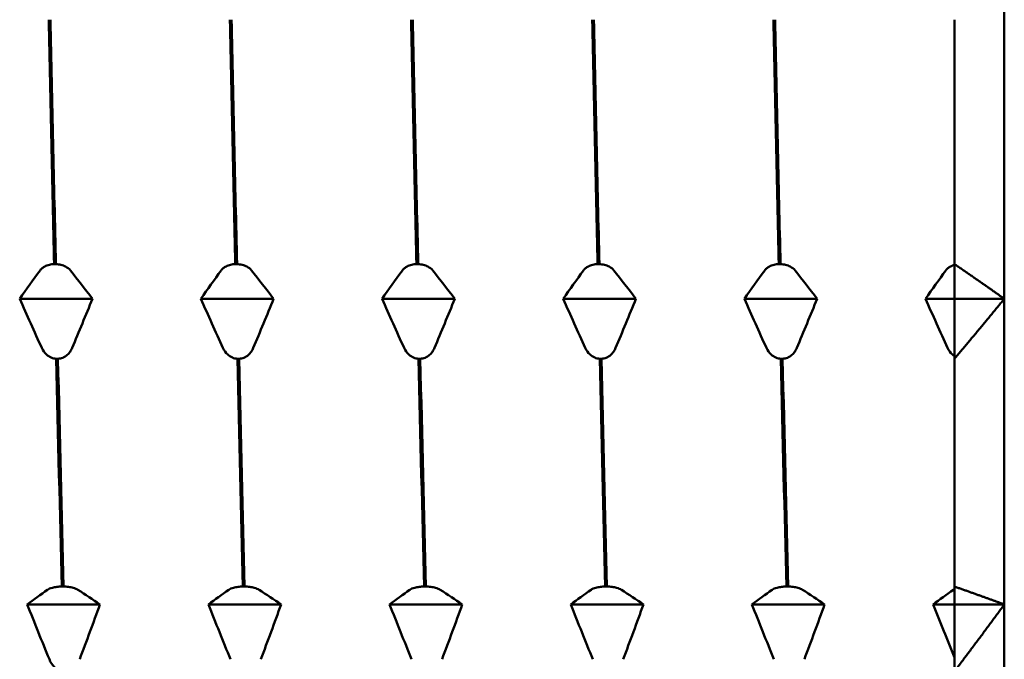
# Model space of a CAD drawing. Header units: millimetres. Extents: x 39 to 198, y 81 to 244.
# Tile 26 of 32: x 92.45 to 102.32, y 197.49 to 203.89. Entities that reach past the tile are written whole.
import ezdxf

# ---------------------------------------------------------------- set-up
doc = ezdxf.new("R2010")
doc.units = ezdxf.units.MM
doc.layers.add('Видимый контур (ГОСТ)', color=7, linetype='Continuous', lineweight=50)

msp = doc.modelspace()

# ---------------------------------------------------------------- linework, layer by layer
at = {"layer": 'Видимый контур (ГОСТ)'}
for p, q in [((102.3167, 204.3849), (102.3167, 201.0979)), ((101.8167, 203.894), (101.8167, 201.445)), ((92.7918, 201.445), (92.8088, 201.445)), ((94.6079, 201.445), (94.6249, 201.445)), ((96.424, 201.445), (96.441, 201.445)), ((98.2401, 201.445), (98.2571, 201.445)), ((100.0562, 201.445), (100.0732, 201.445)), ((101.8167, 201.0979), (101.8167, 201.445)), ((101.8167, 201.4367), (101.8167, 201.0979)), ((93.1758, 201.0979), (92.4464, 201.0979)), ((94.9919, 201.0979), (94.2625, 201.0979)), ((96.808, 201.0979), (96.0786, 201.0979)), ((98.6241, 201.0979), (97.8947, 201.0979)), ((100.4402, 201.0979), (99.7108, 201.0979)), ((101.8167, 201.0979), (101.5269, 201.0979)), ((102.3167, 201.0979), (101.8167, 201.0979)), ((101.8167, 200.4967), (101.8167, 201.0979)), ((101.8167, 201.0979), (101.8167, 200.5228)), ((102.3167, 201.0979), (102.3167, 198.0349)), ((92.8303, 200.4967), (92.8133, 200.4967)), ((94.6464, 200.4967), (94.6294, 200.4967)), ((96.4625, 200.4967), (96.4455, 200.4967)), ((98.2786, 200.4967), (98.2616, 200.4967)), ((100.0947, 200.4967), (100.0777, 200.4967)), ((101.8167, 200.4967), (101.8167, 198.2145)), ((92.8675, 198.2145), (92.8845, 198.2145)), ((94.6836, 198.2145), (94.7006, 198.2145)), ((96.4997, 198.2145), (96.5167, 198.2145)), ((98.3158, 198.2145), (98.3328, 198.2145)), ((100.1319, 198.2145), (100.1489, 198.2145)), ((101.8167, 198.0349), (101.8167, 198.2145)), ((101.8167, 198.1885), (101.8167, 198.0349)), ((93.2514, 198.0349), (92.522, 198.0349)), ((95.0675, 198.0349), (94.3381, 198.0349)), ((96.8836, 198.0349), (96.1542, 198.0349)), ((98.6997, 198.0349), (97.9703, 198.0349)), ((100.5158, 198.0349), (99.7864, 198.0349)), ((101.8167, 198.0349), (101.6025, 198.0349)), ((102.3167, 198.0349), (101.8167, 198.0349)), ((101.8167, 197.3643), (101.8167, 198.0349)), ((101.8167, 198.0349), (101.8167, 197.5033)), ((102.3167, 198.0349), (102.3167, 195.4046))]:
    msp.add_line(p, q, dxfattribs=at)
for points in [[(92.7377, 203.894), (92.7557, 203.07), (92.7738, 202.2488), (92.7918, 201.445)], [(92.8088, 201.445), (92.7908, 202.2488), (92.7727, 203.07), (92.7546, 203.894)], [(94.5538, 203.894), (94.5718, 203.07), (94.5899, 202.2488), (94.6079, 201.445)], [(94.6249, 201.445), (94.6069, 202.2488), (94.5888, 203.07), (94.5707, 203.894)], [(96.3699, 203.894), (96.3879, 203.07), (96.406, 202.2488), (96.424, 201.445)], [(96.441, 201.445), (96.423, 202.2488), (96.4049, 203.07), (96.3868, 203.894)], [(98.186, 203.894), (98.204, 203.07), (98.2221, 202.2488), (98.2401, 201.445)], [(98.2571, 201.445), (98.2391, 202.2488), (98.221, 203.07), (98.2029, 203.894)], [(100.0021, 203.894), (100.0201, 203.07), (100.0382, 202.2488), (100.0562, 201.445)], [(100.0732, 201.445), (100.0552, 202.2488), (100.0371, 203.07), (100.019, 203.894)], [(92.4464, 201.0979), (92.5133, 201.1929), (92.5813, 201.2878), (92.6501, 201.3823)], [(92.9543, 201.3823), (93.0288, 201.2878), (93.1028, 201.1929), (93.1758, 201.0979)], [(94.2625, 201.0979), (94.3294, 201.1929), (94.3974, 201.2878), (94.4662, 201.3823)], [(94.7704, 201.3823), (94.8449, 201.2878), (94.9189, 201.1929), (94.9919, 201.0979)], [(96.0786, 201.0979), (96.1455, 201.1929), (96.2135, 201.2878), (96.2823, 201.3823)], [(96.5865, 201.3823), (96.661, 201.2878), (96.735, 201.1929), (96.808, 201.0979)], [(97.8947, 201.0979), (97.9616, 201.1929), (98.0296, 201.2878), (98.0984, 201.3823)], [(98.4026, 201.3823), (98.4771, 201.2878), (98.5511, 201.1929), (98.6241, 201.0979)], [(99.7108, 201.0979), (99.7777, 201.1929), (99.8457, 201.2878), (99.9145, 201.3823)], [(100.2187, 201.3823), (100.2932, 201.2878), (100.3672, 201.1929), (100.4402, 201.0979)], [(101.5269, 201.0979), (101.5938, 201.1929), (101.6618, 201.2878), (101.7306, 201.3823)], [(92.6678, 200.6052), (92.5933, 200.7689), (92.5194, 200.9332), (92.4464, 201.0979)], [(93.1758, 201.0979), (93.1089, 200.9332), (93.0409, 200.7689), (92.972, 200.6052)], [(94.4839, 200.6052), (94.4094, 200.7689), (94.3355, 200.9332), (94.2625, 201.0979)], [(94.9919, 201.0979), (94.925, 200.9332), (94.857, 200.7689), (94.7881, 200.6052)], [(96.3, 200.6052), (96.2255, 200.7689), (96.1516, 200.9332), (96.0786, 201.0979)], [(96.808, 201.0979), (96.7411, 200.9332), (96.6731, 200.7689), (96.6042, 200.6052)], [(98.1161, 200.6052), (98.0416, 200.7689), (97.9677, 200.9332), (97.8947, 201.0979)], [(98.6241, 201.0979), (98.5572, 200.9332), (98.4892, 200.7689), (98.4203, 200.6052)], [(99.9322, 200.6052), (99.8577, 200.7689), (99.7838, 200.9332), (99.7108, 201.0979)], [(100.4402, 201.0979), (100.3733, 200.9332), (100.3053, 200.7689), (100.2364, 200.6052)], [(101.7483, 200.6052), (101.6738, 200.7689), (101.5999, 200.9332), (101.5269, 201.0979)], [(92.8133, 200.4967), (92.8314, 199.7087), (92.8494, 198.9435), (92.8675, 198.2145)], [(92.8845, 198.2145), (92.8664, 198.9435), (92.8484, 199.7087), (92.8303, 200.4967)], [(94.6294, 200.4967), (94.6475, 199.7087), (94.6655, 198.9435), (94.6836, 198.2145)], [(94.7006, 198.2145), (94.6825, 198.9435), (94.6645, 199.7087), (94.6464, 200.4967)], [(96.4455, 200.4967), (96.4636, 199.7087), (96.4816, 198.9435), (96.4997, 198.2145)], [(96.5167, 198.2145), (96.4986, 198.9435), (96.4806, 199.7087), (96.4625, 200.4967)], [(98.2616, 200.4967), (98.2797, 199.7087), (98.2977, 198.9435), (98.3158, 198.2145)], [(98.3328, 198.2145), (98.3147, 198.9435), (98.2967, 199.7087), (98.2786, 200.4967)], [(100.0777, 200.4967), (100.0958, 199.7087), (100.1138, 198.9435), (100.1319, 198.2145)], [(100.1489, 198.2145), (100.1308, 198.9435), (100.1128, 199.7087), (100.0947, 200.4967)], [(92.522, 198.0349), (92.5889, 198.0841), (92.6569, 198.1332), (92.7258, 198.1821)], [(93.03, 198.1821), (93.1045, 198.1331), (93.1784, 198.084), (93.2514, 198.0349)], [(94.3381, 198.0349), (94.405, 198.0841), (94.473, 198.1332), (94.5419, 198.1821)], [(94.8461, 198.1821), (94.9206, 198.1331), (94.9945, 198.084), (95.0675, 198.0349)], [(96.1542, 198.0349), (96.2211, 198.0841), (96.2891, 198.1332), (96.358, 198.1821)], [(96.6622, 198.1821), (96.7367, 198.1331), (96.8106, 198.084), (96.8836, 198.0349)], [(97.9703, 198.0349), (98.0372, 198.0841), (98.1052, 198.1332), (98.1741, 198.1821)], [(98.4783, 198.1821), (98.5528, 198.1331), (98.6267, 198.084), (98.6997, 198.0349)], [(99.7864, 198.0349), (99.8533, 198.0841), (99.9213, 198.1332), (99.9902, 198.1821)], [(100.2944, 198.1821), (100.3689, 198.1331), (100.4428, 198.084), (100.5158, 198.0349)], [(101.6025, 198.0349), (101.6694, 198.0841), (101.7374, 198.1332), (101.8063, 198.1821)], [(101.8063, 198.1821), (101.8093, 198.1843), (101.8128, 198.1864), (101.8167, 198.1885)], [(92.7435, 197.4854), (92.6689, 197.668), (92.595, 197.8513), (92.522, 198.0349)], [(93.2514, 198.0349), (93.1845, 197.8513), (93.1166, 197.668), (93.0477, 197.4854)], [(94.5596, 197.4854), (94.485, 197.668), (94.4111, 197.8513), (94.3381, 198.0349)], [(95.0675, 198.0349), (95.0006, 197.8513), (94.9327, 197.668), (94.8638, 197.4854)], [(96.3757, 197.4854), (96.3011, 197.668), (96.2272, 197.8513), (96.1542, 198.0349)], [(96.8836, 198.0349), (96.8167, 197.8513), (96.7488, 197.668), (96.6799, 197.4854)], [(98.1918, 197.4854), (98.1172, 197.668), (98.0433, 197.8513), (97.9703, 198.0349)], [(98.6997, 198.0349), (98.6328, 197.8513), (98.5649, 197.668), (98.496, 197.4854)], [(100.0079, 197.4854), (99.9333, 197.668), (99.8594, 197.8513), (99.7864, 198.0349)], [(100.5158, 198.0349), (100.4489, 197.8513), (100.381, 197.668), (100.3121, 197.4854)], [(101.8167, 197.5033), (101.7446, 197.68), (101.6732, 197.8573), (101.6025, 198.0349)]]:
    msp.add_open_spline(points, degree=3, dxfattribs=at)
for points, knots in [([(92.6501, 201.3823), (92.6556, 201.3899), (92.6626, 201.3973), (92.6789, 201.4107), (92.6881, 201.4168), (92.7119, 201.429), (92.7272, 201.4348), (92.7594, 201.4423), (92.7753, 201.4445), (92.7918, 201.445)], [-0.02001764, -0.02001764, -0.02001764, -0.02001764, -0.01517559, -0.01517559, -0.01064091, -0.01064091, -0.00496205, -0.00496205, 0, 0, 0, 0]), ([(92.8088, 201.445), (92.8176, 201.4447), (92.8263, 201.444), (92.8435, 201.4416), (92.852, 201.44), (92.8774, 201.4337), (92.8928, 201.4277), (92.926, 201.4104), (92.9424, 201.3973), (92.9543, 201.3823)], [-0.02234974, -0.02234974, -0.02234974, -0.02234974, -0.0193503, -0.0193503, -0.01627138, -0.01627138, -0.00971082, -0.00971082, 0, 0, 0, 0]), ([(94.4662, 201.3823), (94.4717, 201.3899), (94.4787, 201.3973), (94.495, 201.4107), (94.5042, 201.4168), (94.528, 201.429), (94.5433, 201.4348), (94.5755, 201.4423), (94.5914, 201.4445), (94.6079, 201.445)], [-0.02001764, -0.02001764, -0.02001764, -0.02001764, -0.01517559, -0.01517559, -0.01064091, -0.01064091, -0.00496205, -0.00496205, 0, 0, 0, 0]), ([(94.6249, 201.445), (94.6337, 201.4447), (94.6424, 201.444), (94.6596, 201.4416), (94.6681, 201.44), (94.6935, 201.4337), (94.7089, 201.4277), (94.7421, 201.4104), (94.7585, 201.3973), (94.7704, 201.3823)], [-0.02234974, -0.02234974, -0.02234974, -0.02234974, -0.0193503, -0.0193503, -0.01627138, -0.01627138, -0.00971082, -0.00971082, 0, 0, 0, 0]), ([(96.2823, 201.3823), (96.2878, 201.3899), (96.2948, 201.3973), (96.3111, 201.4107), (96.3203, 201.4168), (96.3441, 201.429), (96.3594, 201.4348), (96.3916, 201.4423), (96.4075, 201.4445), (96.424, 201.445)], [-0.02001764, -0.02001764, -0.02001764, -0.02001764, -0.01517559, -0.01517559, -0.01064091, -0.01064091, -0.00496205, -0.00496205, 0, 0, 0, 0]), ([(96.441, 201.445), (96.4498, 201.4447), (96.4585, 201.444), (96.4757, 201.4416), (96.4842, 201.44), (96.5096, 201.4337), (96.525, 201.4277), (96.5582, 201.4104), (96.5746, 201.3973), (96.5865, 201.3823)], [-0.02234974, -0.02234974, -0.02234974, -0.02234974, -0.0193503, -0.0193503, -0.01627138, -0.01627138, -0.00971082, -0.00971082, 0, 0, 0, 0]), ([(98.0984, 201.3823), (98.1039, 201.3899), (98.1109, 201.3973), (98.1272, 201.4107), (98.1364, 201.4168), (98.1602, 201.429), (98.1755, 201.4348), (98.2077, 201.4423), (98.2236, 201.4445), (98.2401, 201.445)], [-0.02001764, -0.02001764, -0.02001764, -0.02001764, -0.01517559, -0.01517559, -0.01064091, -0.01064091, -0.00496205, -0.00496205, 0, 0, 0, 0]), ([(98.2571, 201.445), (98.2659, 201.4447), (98.2746, 201.444), (98.2918, 201.4416), (98.3003, 201.44), (98.3257, 201.4337), (98.3411, 201.4277), (98.3743, 201.4104), (98.3907, 201.3973), (98.4026, 201.3823)], [-0.02234974, -0.02234974, -0.02234974, -0.02234974, -0.0193503, -0.0193503, -0.01627138, -0.01627138, -0.00971082, -0.00971082, 0, 0, 0, 0]), ([(99.9145, 201.3823), (99.92, 201.3899), (99.927, 201.3973), (99.9433, 201.4107), (99.9525, 201.4168), (99.9763, 201.429), (99.9916, 201.4348), (100.0238, 201.4423), (100.0397, 201.4445), (100.0562, 201.445)], [-0.02001764, -0.02001764, -0.02001764, -0.02001764, -0.01517559, -0.01517559, -0.01064091, -0.01064091, -0.00496205, -0.00496205, 0, 0, 0, 0]), ([(100.0732, 201.445), (100.082, 201.4447), (100.0907, 201.444), (100.1079, 201.4416), (100.1164, 201.44), (100.1418, 201.4337), (100.1572, 201.4277), (100.1904, 201.4104), (100.2068, 201.3973), (100.2187, 201.3823)], [-0.02234974, -0.02234974, -0.02234974, -0.02234974, -0.0193503, -0.0193503, -0.01627138, -0.01627138, -0.00971082, -0.00971082, 0, 0, 0, 0]), ([(101.7306, 201.3823), (101.736, 201.3897), (101.7428, 201.397), (101.7587, 201.4102), (101.7676, 201.4162), (101.7893, 201.4275), (101.8023, 201.4327), (101.8167, 201.4367)], [-0.01987125, -0.01987125, -0.01987125, -0.01987125, -0.01513104, -0.01513104, -0.01068461, -0.01068461, -0.00573477, -0.00573477, -0.00573477, -0.00573477]), ([(92.8133, 200.4967), (92.8045, 200.4971), (92.7958, 200.4984), (92.7786, 200.5025), (92.7702, 200.5053), (92.7448, 200.5162), (92.7293, 200.5265), (92.6961, 200.5565), (92.6797, 200.5791), (92.6678, 200.6052)], [-0.02234974, -0.02234974, -0.02234974, -0.02234974, -0.0193503, -0.0193503, -0.01627138, -0.01627138, -0.00971082, -0.00971082, 0, 0, 0, 0]), ([(92.972, 200.6052), (92.9665, 200.592), (92.9595, 200.5792), (92.9432, 200.556), (92.934, 200.5454), (92.9102, 200.5242), (92.8949, 200.5143), (92.8628, 200.5012), (92.8468, 200.4975), (92.8303, 200.4967)], [-0.02001764, -0.02001764, -0.02001764, -0.02001764, -0.01517559, -0.01517559, -0.01064091, -0.01064091, -0.00496205, -0.00496205, 0, 0, 0, 0]), ([(94.6294, 200.4967), (94.6206, 200.4971), (94.6119, 200.4984), (94.5947, 200.5025), (94.5863, 200.5053), (94.5609, 200.5162), (94.5454, 200.5265), (94.5122, 200.5565), (94.4958, 200.5791), (94.4839, 200.6052)], [-0.02234974, -0.02234974, -0.02234974, -0.02234974, -0.0193503, -0.0193503, -0.01627138, -0.01627138, -0.00971082, -0.00971082, 0, 0, 0, 0]), ([(94.7881, 200.6052), (94.7826, 200.592), (94.7756, 200.5792), (94.7593, 200.556), (94.7501, 200.5454), (94.7263, 200.5242), (94.711, 200.5143), (94.6789, 200.5012), (94.6629, 200.4975), (94.6464, 200.4967)], [-0.02001764, -0.02001764, -0.02001764, -0.02001764, -0.01517559, -0.01517559, -0.01064091, -0.01064091, -0.00496205, -0.00496205, 0, 0, 0, 0]), ([(96.4455, 200.4967), (96.4367, 200.4971), (96.428, 200.4984), (96.4108, 200.5025), (96.4024, 200.5053), (96.377, 200.5162), (96.3615, 200.5265), (96.3283, 200.5565), (96.3119, 200.5791), (96.3, 200.6052)], [-0.02234974, -0.02234974, -0.02234974, -0.02234974, -0.0193503, -0.0193503, -0.01627138, -0.01627138, -0.00971082, -0.00971082, 0, 0, 0, 0]), ([(96.6042, 200.6052), (96.5987, 200.592), (96.5917, 200.5792), (96.5754, 200.556), (96.5662, 200.5454), (96.5424, 200.5242), (96.5271, 200.5143), (96.495, 200.5012), (96.479, 200.4975), (96.4625, 200.4967)], [-0.02001764, -0.02001764, -0.02001764, -0.02001764, -0.01517559, -0.01517559, -0.01064091, -0.01064091, -0.00496205, -0.00496205, 0, 0, 0, 0]), ([(98.2616, 200.4967), (98.2528, 200.4971), (98.2441, 200.4984), (98.2269, 200.5025), (98.2185, 200.5053), (98.1931, 200.5162), (98.1776, 200.5265), (98.1444, 200.5565), (98.128, 200.5791), (98.1161, 200.6052)], [-0.02234974, -0.02234974, -0.02234974, -0.02234974, -0.0193503, -0.0193503, -0.01627138, -0.01627138, -0.00971082, -0.00971082, 0, 0, 0, 0]), ([(98.4203, 200.6052), (98.4148, 200.592), (98.4078, 200.5792), (98.3915, 200.556), (98.3823, 200.5454), (98.3585, 200.5242), (98.3432, 200.5143), (98.3111, 200.5012), (98.2951, 200.4975), (98.2786, 200.4967)], [-0.02001764, -0.02001764, -0.02001764, -0.02001764, -0.01517559, -0.01517559, -0.01064091, -0.01064091, -0.00496205, -0.00496205, 0, 0, 0, 0]), ([(100.0777, 200.4967), (100.0689, 200.4971), (100.0602, 200.4984), (100.043, 200.5025), (100.0346, 200.5053), (100.0092, 200.5162), (99.9937, 200.5265), (99.9605, 200.5565), (99.9441, 200.5791), (99.9322, 200.6052)], [-0.02234974, -0.02234974, -0.02234974, -0.02234974, -0.0193503, -0.0193503, -0.01627138, -0.01627138, -0.00971082, -0.00971082, 0, 0, 0, 0]), ([(100.2364, 200.6052), (100.2309, 200.592), (100.2239, 200.5792), (100.2076, 200.556), (100.1984, 200.5454), (100.1746, 200.5242), (100.1593, 200.5143), (100.1272, 200.5012), (100.1112, 200.4975), (100.0947, 200.4967)], [-0.02001764, -0.02001764, -0.02001764, -0.02001764, -0.01517559, -0.01517559, -0.01064091, -0.01064091, -0.00496205, -0.00496205, 0, 0, 0, 0]), ([(101.8167, 200.5228), (101.8095, 200.5276), (101.8027, 200.5329), (101.7766, 200.5565), (101.7602, 200.5791), (101.7483, 200.6052)], [-0.01280114, -0.01280114, -0.01280114, -0.01280114, -0.00971064, -0.00971064, 0, 0, 0, 0]), ([(92.7258, 198.1821), (92.7313, 198.186), (92.7383, 198.1899), (92.7546, 198.1968), (92.7638, 198.2), (92.7876, 198.2063), (92.8029, 198.2093), (92.835, 198.2132), (92.851, 198.2143), (92.8675, 198.2145)], [-0.02001764, -0.02001764, -0.02001764, -0.02001764, -0.01517559, -0.01517559, -0.01064091, -0.01064091, -0.00496205, -0.00496205, 0, 0, 0, 0]), ([(92.8845, 198.2145), (92.8933, 198.2144), (92.902, 198.214), (92.9192, 198.2128), (92.9277, 198.212), (92.953, 198.2087), (92.9685, 198.2056), (93.0017, 198.1967), (93.0181, 198.1899), (93.03, 198.1821)], [-0.02234974, -0.02234974, -0.02234974, -0.02234974, -0.0193503, -0.0193503, -0.01627138, -0.01627138, -0.00971082, -0.00971082, 0, 0, 0, 0]), ([(94.5419, 198.1821), (94.5474, 198.186), (94.5544, 198.1899), (94.5707, 198.1968), (94.5799, 198.2), (94.6037, 198.2063), (94.619, 198.2093), (94.6511, 198.2132), (94.6671, 198.2143), (94.6836, 198.2145)], [-0.02001764, -0.02001764, -0.02001764, -0.02001764, -0.01517559, -0.01517559, -0.01064091, -0.01064091, -0.00496205, -0.00496205, 0, 0, 0, 0]), ([(94.7006, 198.2145), (94.7094, 198.2144), (94.7181, 198.214), (94.7353, 198.2128), (94.7438, 198.212), (94.7691, 198.2087), (94.7846, 198.2056), (94.8178, 198.1967), (94.8342, 198.1899), (94.8461, 198.1821)], [-0.02234974, -0.02234974, -0.02234974, -0.02234974, -0.0193503, -0.0193503, -0.01627138, -0.01627138, -0.00971082, -0.00971082, 0, 0, 0, 0]), ([(96.358, 198.1821), (96.3635, 198.186), (96.3705, 198.1899), (96.3868, 198.1968), (96.396, 198.2), (96.4198, 198.2063), (96.4351, 198.2093), (96.4672, 198.2132), (96.4832, 198.2143), (96.4997, 198.2145)], [-0.02001764, -0.02001764, -0.02001764, -0.02001764, -0.01517559, -0.01517559, -0.01064091, -0.01064091, -0.00496205, -0.00496205, 0, 0, 0, 0]), ([(96.5167, 198.2145), (96.5255, 198.2144), (96.5342, 198.214), (96.5514, 198.2128), (96.5599, 198.212), (96.5852, 198.2087), (96.6007, 198.2056), (96.6339, 198.1967), (96.6503, 198.1899), (96.6622, 198.1821)], [-0.02234974, -0.02234974, -0.02234974, -0.02234974, -0.0193503, -0.0193503, -0.01627138, -0.01627138, -0.00971082, -0.00971082, 0, 0, 0, 0]), ([(98.1741, 198.1821), (98.1796, 198.186), (98.1866, 198.1899), (98.2029, 198.1968), (98.2121, 198.2), (98.2359, 198.2063), (98.2512, 198.2093), (98.2833, 198.2132), (98.2993, 198.2143), (98.3158, 198.2145)], [-0.02001764, -0.02001764, -0.02001764, -0.02001764, -0.01517559, -0.01517559, -0.01064091, -0.01064091, -0.00496205, -0.00496205, 0, 0, 0, 0]), ([(98.3328, 198.2145), (98.3416, 198.2144), (98.3503, 198.214), (98.3675, 198.2128), (98.376, 198.212), (98.4013, 198.2087), (98.4168, 198.2056), (98.45, 198.1967), (98.4664, 198.1899), (98.4783, 198.1821)], [-0.02234974, -0.02234974, -0.02234974, -0.02234974, -0.0193503, -0.0193503, -0.01627138, -0.01627138, -0.00971082, -0.00971082, 0, 0, 0, 0]), ([(99.9902, 198.1821), (99.9957, 198.186), (100.0027, 198.1899), (100.019, 198.1968), (100.0282, 198.2), (100.052, 198.2063), (100.0673, 198.2093), (100.0994, 198.2132), (100.1154, 198.2143), (100.1319, 198.2145)], [-0.02001764, -0.02001764, -0.02001764, -0.02001764, -0.01517559, -0.01517559, -0.01064091, -0.01064091, -0.00496205, -0.00496205, 0, 0, 0, 0]), ([(100.1489, 198.2145), (100.1577, 198.2144), (100.1664, 198.214), (100.1836, 198.2128), (100.1921, 198.212), (100.2174, 198.2087), (100.2329, 198.2056), (100.2661, 198.1967), (100.2825, 198.1899), (100.2944, 198.1821)], [-0.02234974, -0.02234974, -0.02234974, -0.02234974, -0.0193503, -0.0193503, -0.01627138, -0.01627138, -0.00971082, -0.00971082, 0, 0, 0, 0]), ([(92.889, 197.3643), (92.8802, 197.3648), (92.8715, 197.3662), (92.8543, 197.3708), (92.8458, 197.3739), (92.8204, 197.3861), (92.805, 197.3976), (92.7718, 197.431), (92.7554, 197.4563), (92.7435, 197.4854)], [-0.02234974, -0.02234974, -0.02234974, -0.02234974, -0.0193503, -0.0193503, -0.01627138, -0.01627138, -0.00971082, -0.00971082, 0, 0, 0, 0])]:
    msp.add_open_spline(points, degree=3, knots=knots, dxfattribs=at)
for points in [[(101.8167, 201.445), (102.076, 201.2681), (102.3167, 201.0979)], [(102.3167, 201.0979), (102.076, 200.8031), (101.8167, 200.4967)], [(101.8167, 198.2145), (102.076, 198.123), (102.3167, 198.0349)], [(102.3167, 198.0349), (102.076, 197.7061), (101.8167, 197.3643)]]:
    msp.add_rational_spline(points, [1, 1.00035939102, 1], degree=2, dxfattribs=at)

doc.saveas('drawing.dxf')
